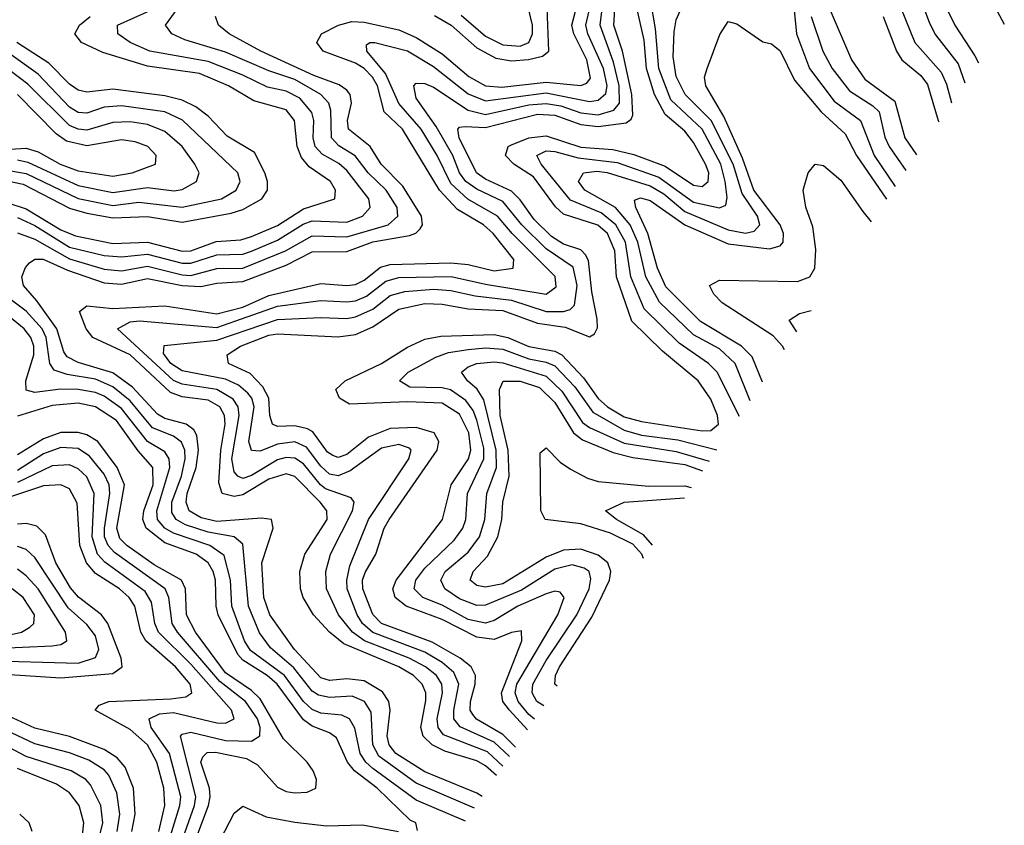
# Model space of a CAD drawing. Header units: inches. Extents: x 1308407 to 1441228, y 959628 to 1036311.
# Tile 63 of 256: x 1355675 to 1357947, y 972965 to 974823. Entities that reach past the tile are written whole.
import ezdxf

# ---------------------------------------------------------------- set-up
doc = ezdxf.new("R2010")
doc.units = ezdxf.units.IN
doc.header["$MEASUREMENT"] = 0
doc.layers.add('B3957', color=7, linetype='Continuous')

msp = doc.modelspace()

# ---------------------------------------------------------------- linework, layer by layer
at = {"layer": 'B3957', "color": 5}
for points, elevation in [([(1357724.6, 974950), (1357774.5, 974814.5), (1357788.1, 974788.1), (1357840.7, 974720.7), (1357856.3, 974677.2)], 2360), ([(1356819.4, 973144.5), (1356790, 973173.9), (1356729.5, 973209.5), (1356720.4, 973220.4), (1356714.8, 973230), (1356715.2, 973250), (1356726.3, 973290), (1356727.2, 973310), (1356716.9, 973330), (1356691.4, 973350), (1356626.9, 973386.9), (1356510.3, 973430), (1356490, 973450.6), (1356467, 973510), (1356466.5, 973530), (1356472.1, 973547.9), (1356497, 973590), (1356516.5, 973650), (1356527.9, 973670), (1356638.2, 973830), (1356642.4, 973850), (1356631.3, 973870), (1356590, 973882.5), (1356530, 973879.7), (1356479.8, 973860.2), (1356430, 973819.9), (1356410, 973813.3), (1356397.5, 973817.5), (1356385.7, 973825.7), (1356351.9, 973871.9), (1356339.4, 973879.4), (1356310, 973885.9), (1356270, 973884.8), (1356258.2, 973890), (1356252.4, 973910), (1356250, 973950), (1356236.4, 973976.4), (1356206.6, 974006.6), (1356156.9, 974030), (1356153.5, 974050), (1356184.6, 974070), (1356250, 974095.4), (1356270, 974098.1), (1356410, 974091.5), (1356450, 974097.1), (1356490, 974114.4), (1356550, 974155.3), (1356610, 974168.4), (1356650, 974167), (1356710, 974155.9), (1356790, 974151.8), (1356870, 974122.9), (1356933.8, 974113.8), (1356990, 974091.6), (1357001.4, 974098.6), (1357008.1, 974111.9), (1357008, 974132), (1356995.2, 974195.2), (1356987.4, 974267.4), (1356980.6, 974280.6), (1356970, 974292), (1356930, 974305.4), (1356902.4, 974322.4), (1356862, 974362), (1356830, 974407.2), (1356810, 974427.4), (1356750, 974455.2), (1356729.5, 974469.5), (1356689.4, 974550), (1356686.2, 974570), (1356690, 974574.9), (1356703.2, 974576.8), (1356750, 974574.4), (1356870, 974605.1), (1356910, 974602.6), (1356970, 974580.8), (1357010, 974576.5), (1357074.9, 974585.1), (1357086.5, 974593.5), (1357090, 974602.7), (1357087.9, 974650), (1357065.8, 974750), (1357045.9, 974810), (1357053.5, 974933.5)], 2320), ([(1357676.5, 974930), (1357740.9, 974770), (1357801.8, 974701.8), (1357814, 974674), (1357825.4, 974631.4)], 2340), ([(1356805, 973123.3), (1356770, 973156.6), (1356691.5, 973191.5), (1356677.1, 973210), (1356676.7, 973230), (1356688.8, 973290), (1356677.1, 973317.1), (1356650, 973340.5), (1356610, 973363.9), (1356489.7, 973409.7), (1356466.2, 973430), (1356453.5, 973450), (1356430.9, 973510), (1356430, 973530), (1356437.1, 973562.9), (1356479.7, 973670), (1356573.4, 973810), (1356578.5, 973830), (1356574.7, 973834.7), (1356550, 973843.2), (1356510, 973834.4), (1356437.8, 973782.2), (1356410, 973770.6), (1356390, 973774.7), (1356370, 973793.2), (1356336.6, 973836.6), (1356310, 973849.4), (1356270, 973843.6), (1356230, 973827.5), (1356210, 973829.1), (1356203.6, 973850), (1356216.4, 973930), (1356210.5, 973950), (1356201.7, 973961.7), (1356179.8, 973979.8), (1356150, 973993.6), (1356050, 974012.6), (1356023.8, 974030), (1356007.1, 974052.9), (1356008.7, 974071.3), (1356130, 974083.5), (1356270, 974131), (1356370, 974136.2), (1356430, 974133.3), (1356450, 974137.1), (1356490, 974154.9), (1356530, 974186.6), (1356563.7, 974196.3), (1356630, 974201.5), (1356670, 974198), (1356726, 974186), (1356810, 974175.7), (1356890, 974149.9), (1356930.1, 974149.9), (1356945.3, 974154.7), (1356955.5, 974164.5), (1356961.4, 974210), (1356952.4, 974252.4), (1356890, 974294.5), (1356833.9, 974350), (1356790, 974403.5), (1356730, 974431.7), (1356704.7, 974450), (1356690.3, 974470), (1356674.7, 974510), (1356636.5, 974576.5), (1356590, 974641.6), (1356584.8, 974670), (1356590, 974676.3), (1356610, 974675.4), (1356630, 974667.1), (1356710, 974613.9), (1356750, 974604.2), (1356850, 974626.5), (1356890, 974629.7), (1356924.2, 974624.2), (1356970, 974608.2), (1357010, 974603.7), (1357046.1, 974613.9), (1357059, 974630), (1357058.5, 974670), (1357045.2, 974725.2), (1357014.4, 974810), (1357026.7, 974910)], 2340), ([(1356775.4, 973079.4), (1356750, 973102), (1356730, 973113.2), (1356656, 973136), (1356627.2, 973150), (1356606.3, 973170), (1356600.4, 973190), (1356612.4, 973252.4), (1356612.4, 973270), (1356604.2, 973290), (1356583.6, 973310), (1356549.9, 973329.9), (1356423.1, 973383.1), (1356390.3, 973410.3), (1356353.3, 973450), (1356329.1, 973490), (1356323.1, 973510), (1356321.9, 973550), (1356333, 973590), (1356384.3, 973670), (1356383.8, 973690), (1356368.5, 973710), (1356310, 973769.3), (1356290, 973775.3), (1356250, 973763.1), (1356190, 973726.8), (1356170, 973723.3), (1356142.4, 973730), (1356134.4, 973754.4), (1356139, 973830), (1356149.2, 973890), (1356147.7, 973910), (1356136.7, 973930), (1356110, 973945.2), (1356050, 973952.8), (1356022.7, 973962.7), (1355929.8, 974049.8), (1355843.6, 974090), (1355828.2, 974110), (1355813.1, 974150), (1355830, 974162.6), (1355890, 974156.5), (1356010, 974163.1), (1356130, 974144.2), (1356190, 974160), (1356250, 974186.7), (1356370, 974214.6), (1356430, 974209.7), (1356450, 974212.3), (1356470, 974222.4), (1356507.8, 974252.2), (1356530, 974258.2), (1356670, 974262.4), (1356710, 974258.5), (1356770, 974243.5), (1356813.9, 974250), (1356815.5, 974270), (1356767.7, 974330), (1356745.7, 974350), (1356685.2, 974385.2), (1356643.5, 974430), (1356558.8, 974570), (1356516.3, 974610), (1356501, 974670), (1356489.2, 974690), (1356470.2, 974710.2), (1356450, 974722.8), (1356375.4, 974750), (1356361.1, 974770), (1356371.9, 974790), (1356410.5, 974810), (1356441.2, 974818.8), (1356470, 974817.4), (1356550, 974799.2), (1356590, 974781.6), (1356650, 974744.2), (1356711.6, 974691.6), (1356750, 974670), (1356787.4, 974667.4), (1356890, 974678.9), (1356970, 974670.9), (1356983.5, 974676.5), (1356992, 974688), (1356984.2, 974730), (1356953.9, 974790), (1356949.2, 974810), (1356970.3, 974890)], 2380), ([(1356789.8, 973100.8), (1356754.3, 973134.3), (1356653.3, 973173.3), (1356640.4, 973190), (1356638.5, 973210), (1356651, 973270), (1356648.9, 973290), (1356636.6, 973310), (1356611.6, 973330), (1356574.2, 973350), (1356470.4, 973390.4), (1356443.4, 973410), (1356411.1, 973450), (1356383.1, 973510), (1356381.5, 973550), (1356392.1, 973590), (1356442.7, 973690), (1356447.1, 973710), (1356439.9, 973719.9), (1356381.1, 973741.1), (1356369, 973750), (1356330, 973798.7), (1356310, 973811.5), (1356290, 973813.4), (1356270, 973807.3), (1356210, 973771.8), (1356190, 973764.8), (1356178.6, 973770), (1356170, 973780.2), (1356164.9, 973810), (1356181.5, 973910), (1356179.1, 973930), (1356167.9, 973947.9), (1356130, 973970.1), (1356050, 973982), (1356030, 973990.8), (1355900.8, 974110), (1355930, 974125.7), (1355951.6, 974128.4), (1356130, 974113), (1356270, 974162.2), (1356370, 974175.3), (1356430, 974171.7), (1356450, 974174.6), (1356475.1, 974184.9), (1356519.9, 974220.1), (1356550, 974228.2), (1356670.9, 974230.9), (1356750, 974212.7), (1356889.9, 974190.1), (1356913.2, 974206.8), (1356910.7, 974230.7), (1356811.6, 974330), (1356777.6, 974370), (1356709.1, 974409.1), (1356670, 974445.1), (1356638.5, 974510), (1356601.6, 974570), (1356549.7, 974629.7), (1356519, 974699), (1356476, 974750), (1356475.2, 974764.8), (1356482.7, 974770), (1356494.9, 974770), (1356570, 974750.9), (1356630, 974715), (1356710, 974652.1), (1356750, 974635.8), (1356890, 974653.9), (1356990, 974634.2), (1357010, 974636.9), (1357027.7, 974652.3), (1357030.8, 974670), (1357022.5, 974710), (1356985.8, 974790), (1356981.4, 974810), (1356999.8, 974890)], 2360), ([(1357910, 974882), (1357947.2, 974812.2)], 2420), ([(1356632.3, 974832.3), (1356670.4, 974810.4), (1356730, 974757.9), (1356773.8, 974733.8), (1356810, 974727.7), (1356849.3, 974730.7), (1356881.2, 974738.8), (1356896.3, 974750), (1356891.2, 974871.2)], 2420), ([(1357335.9, 973907.3), (1357284.3, 974010), (1357264.3, 974030), (1357196.9, 974076.9), (1357115.8, 974155.8), (1357085.5, 974230), (1357072.7, 974310), (1357050.8, 974350), (1357017.1, 974377.1), (1356946.5, 974406.5), (1356878.1, 974490), (1356868.1, 974510), (1356890, 974520.6), (1356910, 974519.1), (1356963.9, 974503.9), (1357053.8, 974493.8), (1357150, 974460), (1357230, 974402.2), (1357290, 974388.8), (1357304.7, 974395.3), (1357307.6, 974412.4), (1357303.3, 974450), (1357292.9, 974490), (1357249.8, 974570), (1357177.9, 974637.9), (1357149.8, 974710), (1357141.9, 974801.9), (1357130.6, 974870)], 2260), ([(1357360.4, 973943.6), (1357325.8, 974030), (1357290, 974063.4), (1357230, 974096), (1357151.3, 974171.3), (1357120.3, 974230), (1357101.2, 974310), (1357083.7, 974350), (1357050, 974389.8), (1356978.9, 974430), (1356964.9, 974450), (1356976, 974470), (1357006.6, 974473.4), (1357030.4, 974470.4), (1357130, 974439.7), (1357161.4, 974421.4), (1357210, 974380.4), (1357310, 974338.1), (1357350, 974330.6), (1357370, 974335.1), (1357383.4, 974350), (1357377.3, 974370), (1357341.9, 974421.9), (1357321.4, 974490), (1357270.8, 974590), (1357210.5, 974650), (1357190, 974691.6), (1357182.8, 974737.2), (1357185, 974795), (1357190, 974822.6), (1357210.5, 974870)], 2240), ([(1357460.4, 974860.4), (1357468, 974790), (1357497.5, 974710), (1357554.6, 974634.6), (1357615.3, 974590), (1357647.2, 974510), (1357695.1, 974438.1)], 2240), ([(1357812.2, 974852.2), (1357832.7, 974810), (1357879.5, 974739.5), (1357887.3, 974723.3)], 2380), ([(1355650, 974399.8), (1355690, 974386.3), (1355770, 974337.9), (1355804.2, 974324.2), (1355890, 974306.9), (1355970, 974310), (1356050, 974288.9), (1356070, 974289.6), (1356128.6, 974311.4), (1356185.2, 974314.8), (1356210, 974322.4), (1356270, 974348.5), (1356330, 974386.6), (1356402.4, 974410), (1356403.8, 974430), (1356392.5, 974450), (1356343.2, 974483.2), (1356325.1, 974505.1), (1356315.3, 974530), (1356309, 974590), (1356290, 974615), (1356215.4, 974635.4), (1356157.1, 974670), (1356090, 974698.5), (1355970, 974715.7), (1355867, 974747), (1355818, 974770), (1355802.6, 974790), (1355812.8, 974810), (1355837.3, 974830)], 2480), ([(1355670, 974331.5), (1355710, 974316.9), (1355790, 974271.1), (1355870, 974247.2), (1355910, 974243.8), (1355970, 974254.4), (1356050, 974234.4), (1356070, 974233.2), (1356130, 974248.7), (1356190, 974249.6), (1356288.1, 974290), (1356350, 974324), (1356430, 974321.7), (1356525.2, 974350), (1356547.6, 974370), (1356546, 974390), (1356521, 974430), (1356479.5, 974470), (1356449, 974509), (1356411.9, 974531.9), (1356394.6, 974550), (1356393.4, 974613.4), (1356388.2, 974630), (1356369.9, 974650), (1356310, 974684.6), (1356250, 974704.8), (1356150, 974747.6), (1356056.3, 974776.3), (1356026.2, 974790), (1356011.2, 974810), (1356040.4, 974850)], 2440), ([(1355670, 974366.9), (1355710, 974347.8), (1355790, 974298.2), (1355870, 974279.3), (1355910, 974275.7), (1355970, 974282.4), (1356050, 974261), (1356070, 974260.9), (1356130, 974280.8), (1356190, 974282.3), (1356210, 974289.2), (1356270, 974314.2), (1356329, 974351), (1356350, 974358.7), (1356430, 974356), (1356465.9, 974370), (1356483.9, 974390), (1356480.4, 974410), (1356430, 974474.7), (1356411.5, 974491.5), (1356373, 974513), (1356356.9, 974530), (1356352, 974550), (1356354.1, 974590), (1356349, 974609), (1356321.6, 974641.6), (1356290, 974657.7), (1356246.9, 974666.9), (1356190, 974694.9), (1356110, 974726.2), (1355975.3, 974750), (1355929.9, 974770), (1355901.5, 974790), (1355901.1, 974810), (1355976, 974844)], 2460), ([(1356742.4, 973030.7), (1356730, 973039.1), (1356610, 973087.8), (1356542.9, 973130), (1356527.6, 973150), (1356522.8, 973170), (1356530.2, 973230.2), (1356527, 973250), (1356512.3, 973272.3), (1356470, 973297.9), (1356430, 973302.7), (1356390, 973298.7), (1356370, 973305.1), (1356309, 973370), (1356252.5, 973450), (1356238.1, 973490), (1356233.6, 973570), (1356260.3, 973650), (1356255.9, 973670), (1356233, 973673), (1356130, 973665.4), (1356093.6, 973673.6), (1356066.2, 973690), (1356059.1, 973710), (1356061.9, 973730), (1356082.5, 973790), (1356087.3, 973830), (1356083.7, 973863.7), (1356076.8, 973876.8), (1356059, 973890), (1356010, 973903.2), (1355992.9, 973912.9), (1355935, 973975), (1355890, 974008.5), (1355810, 974032.3), (1355784.9, 974044.9), (1355776.6, 974056.6), (1355760.4, 974110), (1355714.7, 974174.7), (1355683.7, 974210), (1355680.1, 974230), (1355688.5, 974251.5), (1355697.9, 974262.1), (1355710, 974270.7), (1355729.2, 974270.8), (1355785.4, 974245.4), (1355870, 974215.6), (1355910, 974213.2), (1355970, 974225.8), (1356050, 974209.6), (1356092.8, 974207.2), (1356130, 974215.3), (1356190, 974219.1), (1356290, 974256.6), (1356350, 974287.4), (1356430, 974288.4), (1356490, 974310.3), (1356574.8, 974325.2), (1356589.5, 974330.5), (1356599.2, 974340.8), (1356604.3, 974350), (1356602.1, 974370), (1356559.1, 974439.1), (1356509.3, 974490), (1356484, 974530), (1356433.7, 974570), (1356431.7, 974590), (1356441.1, 974630), (1356437.7, 974650), (1356430, 974660.1), (1356412.4, 974672.4), (1356354.1, 974694.1), (1356231.2, 974750), (1356158.3, 974790), (1356134, 974810), (1356126.6, 974830)], 2420), ([(1356846.9, 973185.1), (1356805.2, 973230), (1356790, 973250), (1356787, 973270), (1356833.9, 973390), (1356833.1, 973413.1), (1356810, 973409.4), (1356770, 973393.4), (1356730, 973398.3), (1356650, 973439.2), (1356566.7, 973470), (1356541.7, 973490), (1356536.5, 973510), (1356544, 973530), (1356650.8, 973670), (1356670.6, 973750), (1356710.7, 973810), (1356716.2, 973830), (1356711.7, 973870), (1356690, 973913.1), (1356650, 973938.7), (1356570, 973941.6), (1356436.3, 973936.3), (1356412.9, 973950), (1356404.7, 973970), (1356426.2, 973990), (1356510, 974029.5), (1356570, 974067.8), (1356610, 974086.3), (1356647.1, 974092.9), (1356770, 974097), (1356801.4, 974090), (1356850, 974068.7), (1356910, 974058.6), (1356925.8, 974050), (1356976.4, 973996.4), (1357010, 973949), (1357031.3, 973930), (1357070, 973907.2), (1357110, 973896.3), (1357250, 973874.3), (1357270, 973875.5), (1357288, 973890), (1357285.2, 973910), (1357270, 973947.7), (1357241, 973990), (1357158.2, 974058.2), (1357087.5, 974127.5), (1357051.9, 974230), (1357048.5, 974290), (1357031.8, 974330), (1357009, 974349), (1356930, 974374.6), (1356911.4, 974391.4), (1356860.4, 974460.4), (1356815.2, 974490), (1356795.9, 974510), (1356802.4, 974530), (1356810, 974534.5), (1356850, 974550.2), (1356890, 974555.2), (1356970, 974528.5), (1357043.7, 974523.7), (1357092.1, 974512.1), (1357164.9, 974484.9), (1357230, 974441.3), (1357250, 974437.9), (1357264.1, 974450), (1357265.3, 974470), (1357258, 974490), (1357230, 974539.8), (1357210, 974565.8), (1357164.3, 974604.3), (1357139.7, 974650), (1357121.4, 974710), (1357115.9, 974775.9), (1357099.5, 974850)], 2280), ([(1356693.6, 974833.6), (1356750, 974785), (1356790, 974764.7), (1356830, 974762), (1356850.2, 974770), (1356858.2, 974790), (1356858.3, 974810), (1356848.9, 974848.9)], 2440), ([(1357501.5, 974830), (1357528.3, 974750), (1357549.8, 974710), (1357590, 974658.5), (1357644, 974624), (1357658.1, 974610), (1357671.6, 974551.6), (1357681.2, 974530), (1357719.7, 974474.7)], 2260), ([(1357543.2, 974850), (1357594.4, 974730), (1357625.6, 974685.6), (1357694.6, 974634.6), (1357717.9, 974550), (1357744.2, 974511)], 2280), ([(1357667.7, 974830), (1357698.1, 974750), (1357711, 974730), (1357754.2, 974694.2), (1357770, 974673.6), (1357794.2, 974590), (1357795.8, 974587.6)], 2320), ([(1357389.5, 973986.5), (1357365, 974045), (1357341.1, 974070), (1357246.5, 974126.5), (1357166.5, 974206.5), (1357147, 974250), (1357124.9, 974330), (1357096.9, 974390), (1357093.7, 974406.3), (1357107.7, 974412.3), (1357130, 974405.8), (1357210, 974349.4), (1357310, 974305.9), (1357405.3, 974294.7), (1357430, 974301.3), (1357437.2, 974310), (1357437.3, 974330), (1357429.6, 974350), (1357369.3, 974430), (1357343.4, 974503.4), (1357299.9, 974599.9), (1357258.1, 974670), (1357255.2, 974690), (1357261.7, 974710), (1357291, 974789), (1357310, 974819), (1357330, 974813.3), (1357390, 974771.9), (1357410, 974767), (1357430, 974750.8), (1357463.2, 974683.2), (1357524.7, 974610), (1357579.6, 974559.6), (1357606.1, 974510), (1357675.6, 974409.2)], 2220), ([(1355650, 974450.4), (1355683.4, 974443.4), (1355790, 974388.5), (1355830, 974376.5), (1355890, 974365.7), (1355970, 974369.1), (1356050, 974355.8), (1356163.4, 974376.6), (1356190, 974385.4), (1356233.8, 974410), (1356246.8, 974430), (1356246.9, 974450), (1356240.7, 974470), (1356216.6, 974516.6), (1356154, 974554), (1356110, 974600.4), (1356081.6, 974621.6), (1356050, 974637.1), (1356010, 974647.6), (1355890, 974662.8), (1355830, 974655.7), (1355810, 974660.2), (1355790, 974674.4), (1355742.5, 974722.5), (1355668.8, 974770)], 2520), ([(1355650, 974474.8), (1355690, 974467.9), (1355810, 974410.6), (1355890, 974394.4), (1355950, 974402.1), (1356050, 974390.2), (1356141, 974410), (1356174.9, 974430), (1356183.6, 974450), (1356178.5, 974470), (1356051, 974591), (1356010, 974610.5), (1355910, 974624.1), (1355870, 974620.9), (1355830, 974607.2), (1355810, 974608.7), (1355790, 974621.3), (1355717.4, 974697.4), (1355650, 974745.5)], 2540), ([(1355670, 974499.7), (1355693.9, 974493.9), (1355810, 974440.4), (1355890, 974424.3), (1355970, 974435.7), (1356031.9, 974428.1), (1356050, 974431.5), (1356082.8, 974450), (1356088.9, 974470), (1356079.3, 974490), (1356050.3, 974530.3), (1356010, 974565.1), (1355970, 974580.9), (1355930, 974587.3), (1355890, 974585.8), (1355830, 974568.2), (1355810, 974570), (1355790, 974578.7), (1355693.9, 974673.9), (1355630, 974722.4)], 2560), ([(1355467.4, 974512.6), (1355690, 974526.4), (1355718, 974518), (1355768.8, 974490), (1355810, 974474.6), (1355890, 974461.9), (1355934.8, 974470), (1355988.5, 974490), (1355989.9, 974510), (1355970.9, 974530), (1355941.2, 974541.2), (1355910, 974545.4), (1355830, 974531.7), (1355783, 974543), (1355759.3, 974559.3), (1355670, 974650.4)], 2580), ([(1357440, 974061.1), (1357435.3, 974070), (1357413.8, 974093.8), (1357296.1, 974170), (1357276.9, 974190), (1357266.7, 974210), (1357290, 974222.2), (1357470, 974219.2), (1357498.5, 974230), (1357510, 974250), (1357512.5, 974292.5), (1357505.1, 974345.1), (1357489.3, 974390.7), (1357482.9, 974430), (1357494.8, 974470), (1357510.7, 974489.3), (1357530, 974486.7), (1357570, 974452.9), (1357620.5, 974380.5), (1357640.1, 974356.8)], 2180), ([(1356703.9, 972973.9), (1356590, 973022.9), (1356490, 973095.4), (1356473.7, 973110), (1356460.7, 973130), (1356448.8, 973188.8), (1356436.5, 973210), (1356418.4, 973218.4), (1356370, 973223.5), (1356350, 973231.8), (1356330, 973250.4), (1356286.1, 973310), (1356207.5, 973367.5), (1356194.1, 973390), (1356164.6, 973470), (1356161.8, 973530), (1356147, 973587), (1356113.6, 973610), (1356030, 973638.6), (1356010.2, 973650.2), (1355993.1, 973670), (1355991.2, 973690), (1356021.7, 973790), (1356020.3, 973810), (1356010, 973826.1), (1355969.9, 973849.9), (1355910, 973926.3), (1355870, 973954.7), (1355850, 973963.3), (1355810, 973969.8), (1355769.5, 973970.5), (1355710, 973963.1), (1355690, 973968.5), (1355689.2, 973990), (1355707.7, 974050), (1355707.4, 974070), (1355700.5, 974090), (1355685.2, 974110), (1355586.9, 974190)], 2460), ([(1356724.6, 973004.4), (1356590, 973061.8), (1356504.1, 973124.1), (1356489.6, 973150), (1356485.8, 973225.8), (1356470.4, 973250.4), (1356442.3, 973262.3), (1356390, 973259.4), (1356364.7, 973264.7), (1356350, 973274.4), (1356307.7, 973327.7), (1356253.9, 973373.9), (1356228.5, 973408.5), (1356202.8, 973470), (1356190, 973613.2), (1356170, 973630), (1356110, 973640.9), (1356058, 973658), (1356036.4, 973670), (1356025.8, 973685.8), (1356026.1, 973710), (1356048.1, 973770), (1356057, 973810), (1356055.8, 973830), (1356048.2, 973848.2), (1356030, 973862.2), (1355981.7, 973881.7), (1355930, 973943.4), (1355890, 973975.9), (1355850, 973993.7), (1355784.4, 974004.4), (1355754.7, 974014.7), (1355744.6, 974030), (1355736.1, 974090), (1355726.6, 974110), (1355690, 974150.2), (1355637.3, 974190)], 2440), ([(1357468.4, 974103.1), (1357451.1, 974130), (1357474.7, 974145.3), (1357501.8, 974152.4)], 2160), ([(1356863.4, 973209.5), (1356850, 973219.9), (1356825, 973250), (1356818.7, 973270), (1356822.6, 973290), (1356917.2, 973450), (1356931.5, 973490), (1356922.4, 973502.4), (1356910, 973504.8), (1356890, 973498.3), (1356824.4, 973470), (1356770, 973437.1), (1356750, 973430.6), (1356710, 973439.7), (1356650, 973472.3), (1356605.1, 973490), (1356585.1, 973510), (1356589.1, 973530), (1356610, 973557.4), (1356677.5, 973622.5), (1356697.6, 973650), (1356704.6, 973670), (1356708.4, 973730), (1356746.1, 973810), (1356745.8, 973834.2), (1356730, 973899.2), (1356721.3, 973921.3), (1356704.5, 973944.5), (1356668.9, 973968.9), (1356650, 973973.7), (1356575.6, 973975.6), (1356551.2, 973990), (1356571.2, 974010), (1356635.6, 974044.4), (1356664.9, 974055.1), (1356710, 974062.2), (1356750, 974066), (1356790, 974062.8), (1356850, 974040.4), (1356890, 974033), (1356910, 974024.3), (1356955.8, 973975.8), (1356997.8, 973917.8), (1357070, 973876), (1357110, 973864.8), (1357193.7, 973853.7), (1357284.1, 973830.9)], 2260), ([(1356884.4, 973240.5), (1356868.1, 973250), (1356857.5, 973270), (1356859.3, 973290), (1356890, 973345.1), (1356960.4, 973450), (1356989.5, 973510), (1356993.4, 973533.4), (1356989.1, 973550), (1356978, 973558), (1356950, 973565.4), (1356910, 973555.5), (1356832.7, 973507.3), (1356750, 973472.4), (1356730, 973471.6), (1356690, 973487.4), (1356656, 973510), (1356646.7, 973530), (1356656.6, 973550), (1356710, 973594.7), (1356736.3, 973630), (1356748.5, 973670), (1356752.7, 973730), (1356775.2, 973790), (1356774.3, 973830), (1356745.9, 973945.9), (1356731, 973971), (1356708.4, 973990), (1356694.9, 974010), (1356710, 974022.4), (1356729.8, 974030), (1356770, 974033.8), (1356790, 974031.1), (1356890, 974000.3), (1356926.4, 973966.4), (1356973.8, 973893.8), (1356990, 973882.4), (1357070, 973845.9), (1357190, 973827.1), (1357266.2, 973804.5)], 2240), ([(1356915, 973285.7), (1356910.3, 973290), (1356911.8, 973310), (1356921.1, 973330), (1356995.4, 973444.6), (1357036, 973530), (1357039.2, 973550), (1357032.5, 973570), (1357010, 973587.7), (1356970, 973601.7), (1356930, 973599.1), (1356890, 973583.5), (1356790, 973521.6), (1356750, 973513.7), (1356730, 973517.8), (1356714.4, 973530), (1356721.5, 973550), (1356754.6, 973585.4), (1356778.1, 973630), (1356787.5, 973670), (1356789.6, 973710), (1356804.3, 973770), (1356801.9, 973830), (1356783.6, 973910), (1356782.2, 973970), (1356790.8, 973989.2), (1356830, 973989.3), (1356874.4, 973974.4), (1356910, 973940.2), (1356953, 973870), (1356973.9, 973853.9), (1357044.5, 973824.5), (1357090, 973812.7), (1357210, 973797.1), (1357250.9, 973781.9)], 2220), ([(1356592.9, 972952.9), (1356589, 972970), (1356576.5, 972976.5), (1356499.8, 973050), (1356447.3, 973090), (1356431.4, 973110), (1356406.5, 973166.5), (1356390, 973177.9), (1356350, 973193.6), (1356330, 973207.9), (1356269.3, 973290), (1356246.4, 973310), (1356190, 973345.5), (1356178.6, 973358.6), (1356133.3, 973450), (1356128.2, 973470), (1356127, 973530), (1356121.8, 973550), (1356110, 973569.9), (1356082.1, 973590), (1356010, 973616.3), (1355966.8, 973650), (1355959.2, 973670), (1355961.9, 973690), (1355983, 973750), (1355982.4, 973790), (1355948.2, 973828.2), (1355898.1, 973898.1), (1355850, 973929.6), (1355810, 973938.4), (1355750, 973932.6), (1355670, 973908.3)], 2480), ([(1356072.1, 972907.9), (1356110.8, 973010), (1356114.4, 973030), (1356112.9, 973050), (1356093.4, 973110), (1356097.4, 973122.6), (1356107.4, 973132.6), (1356126.6, 973133.4), (1356198.4, 973118.4), (1356223.9, 973103.9), (1356270, 973052.6), (1356290, 973042.9), (1356310, 973039.6), (1356338.7, 973041.3), (1356358.3, 973050), (1356359.9, 973070), (1356352.3, 973090), (1356338.3, 973110), (1356283.8, 973163.8), (1356230, 973256.3), (1356210, 973275.3), (1356150, 973316.7), (1356080.5, 973410), (1356059.6, 973450), (1356057.5, 973510), (1356048.2, 973530), (1355985.6, 973565.6), (1355922.1, 973610), (1355906.3, 973626.3), (1355899.5, 973650), (1355917.2, 973750), (1355899.7, 973790), (1355855.1, 973850), (1355830, 973865), (1355810, 973871), (1355770, 973870.6), (1355730, 973856.3), (1355670, 973818.9)], 2520), ([(1356042.8, 972910), (1356078.7, 973010), (1356081.2, 973030), (1356046.4, 973170), (1356050, 973175.2), (1356070, 973179.3), (1356150, 973160.6), (1356210, 973158.9), (1356229, 973171), (1356229.9, 973190), (1356223.7, 973210), (1356196.3, 973250), (1356136.7, 973296.7), (1356039.1, 973410), (1356026.9, 973430), (1356019.3, 973490), (1356010.9, 973510), (1355893.9, 973593.9), (1355878.9, 973610), (1355871.1, 973630), (1355870.7, 973650), (1355883.2, 973730), (1355881.2, 973750), (1355870, 973774.2), (1355836.4, 973816.4), (1355810, 973833.5), (1355770, 973836.2), (1355730, 973821.2), (1355670, 973783.1)], 2540), ([(1357114.5, 973580.4), (1357110.9, 973590), (1357090, 973613.3), (1357038.3, 973638.3), (1356970, 973660), (1356887.6, 973670), (1356877.4, 973690), (1356876.1, 973823.9), (1356890, 973835.1), (1356922.4, 973802.4), (1356945.9, 973785.9), (1356985.1, 973765.1), (1357010, 973757.6), (1357127.1, 973747.1), (1357210, 973747.6), (1357224.9, 973743.5)], 2180), ([(1356019.6, 972930), (1356044.9, 973010), (1356046.6, 973030), (1356020.5, 973130), (1355978.5, 973190), (1355973.5, 973210), (1355997.9, 973222.1), (1356030, 973224.5), (1356130, 973200.8), (1356150, 973199.9), (1356169.9, 973210), (1356164.1, 973230), (1356070, 973336.6), (1355995.2, 973410), (1355986.9, 973430), (1355979.4, 973479.4), (1355964.3, 973504.3), (1355871.5, 973571.5), (1355854.5, 973590), (1355842.4, 973630), (1355846.9, 973730), (1355830, 973768.5), (1355810, 973787.2), (1355790, 973796.2), (1355750, 973793.8), (1355670, 973755)], 2560), ([(1355995.9, 972950), (1356009.8, 973010), (1356007.9, 973050), (1355991.9, 973110), (1355970.1, 973150.1), (1355930, 973185.9), (1355849.2, 973230), (1355858.4, 973241.6), (1355880.9, 973250), (1356024, 973256), (1356058.7, 973261.3), (1356072.1, 973270), (1356068.5, 973290), (1356034.9, 973330), (1355966.2, 973390), (1355954.6, 973410), (1355941, 973470), (1355927.9, 973490), (1355905.7, 973510), (1355850, 973545.6), (1355829.2, 973570), (1355814.1, 973610), (1355807.7, 973707.7), (1355790, 973740.9), (1355770, 973750.2), (1355730, 973748), (1355550, 973687.8)], 2580), ([(1357135.3, 973611.1), (1357114.7, 973634.7), (1357052.1, 973670), (1357027.2, 973690), (1357070, 973710), (1357209.2, 973720.2)], 2160), ([(1355604.7, 973315.3), (1355770, 973304.5), (1355890, 973314.7), (1355911.7, 973330), (1355908.9, 973350), (1355878.1, 973430), (1355863.6, 973450), (1355810.5, 973490.5), (1355792.6, 973512.6), (1355758.6, 973570), (1355734.5, 973634.5), (1355714.5, 973654.5), (1355690, 973660.7), (1355670, 973659.3)], 2620), ([(1355590, 973344.7), (1355810, 973338.3), (1355850, 973351.8), (1355857.9, 973370), (1355850, 973401.7), (1355830, 973428.1), (1355786.6, 973466.6), (1355710, 973582), (1355690, 973601.1), (1355670, 973608.1)], 2640), ([(1355612.3, 973372.3), (1355750, 973378.4), (1355770, 973381.7), (1355784.2, 973390), (1355780.9, 973410), (1355717.3, 973510), (1355690, 973540.2), (1355670, 973555.1)], 2660), ([(1355655.6, 973404.4), (1355679, 973410), (1355698.7, 973421.3), (1355708, 973430), (1355709, 973450), (1355682.7, 973490), (1355657.6, 973510)], 2680), ([(1355934.1, 972950), (1355941.3, 972990), (1355937.4, 973050), (1355918.8, 973098.8), (1355900.3, 973120.3), (1355870, 973139.2), (1355790, 973169.2), (1355710, 973188.9), (1355650, 973216.3)], 2620), ([(1355847.6, 972892.4), (1355867, 972970), (1355862.3, 973010), (1355838.2, 973058.2), (1355827.3, 973070), (1355794.2, 973090), (1355690, 973123.5), (1355600.9, 973170)], 2660), ([(1355900, 972950), (1355906.4, 972990), (1355899.3, 973039.3), (1355880.6, 973080.6), (1355870, 973092.9), (1355834.5, 973114.5), (1355790, 973131.8), (1355710, 973152.5), (1355629.9, 973190)], 2640), ([(1355809.9, 972850), (1355823.1, 972970), (1355812.3, 973010), (1355790, 973039.9), (1355759.8, 973059.8), (1355670, 973095.6)], 2680), ([(1355703.9, 972950), (1355696.8, 972970), (1355675, 972990)], 2720), ([(1356137.6, 972930), (1356170, 972993), (1356190, 973009.1), (1356244.1, 972984.1), (1356310, 972972), (1356383.4, 972963.4), (1356466, 972966), (1356549.5, 972950.5)], 2480)]:
    msp.add_lwpolyline(points, dxfattribs=dict(at, elevation=elevation))

doc.saveas('drawing.dxf')
